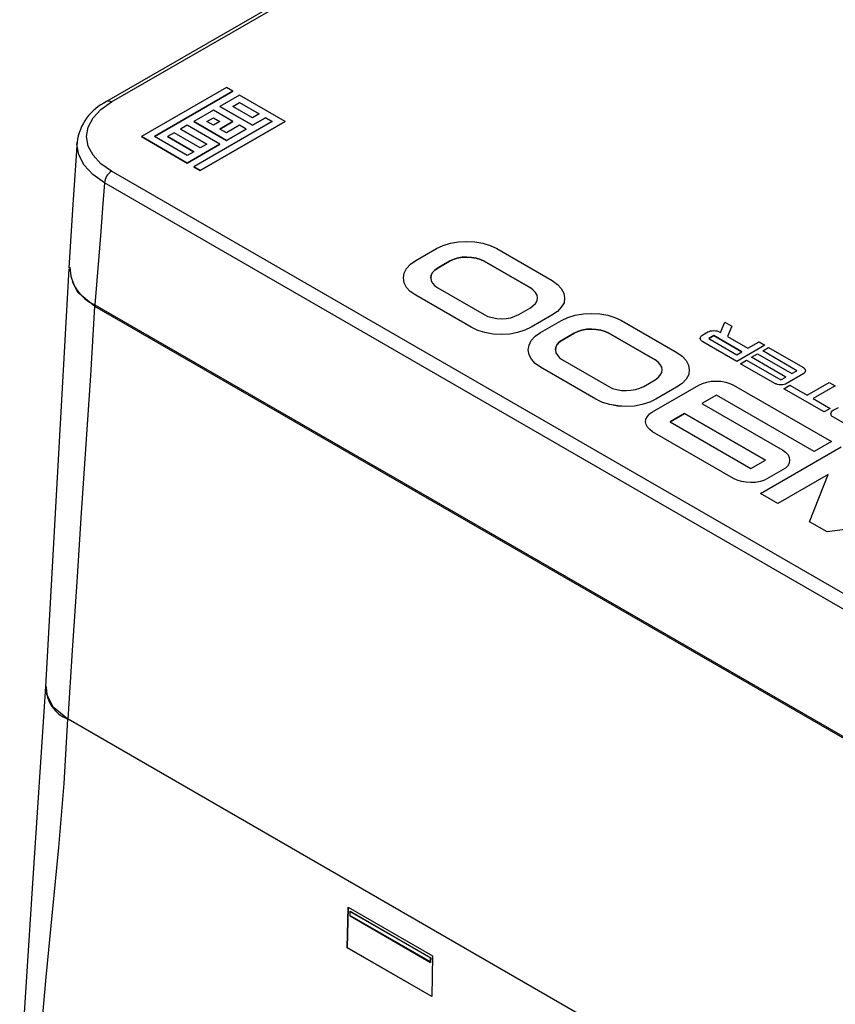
# Model space of a CAD drawing. Header units: millimetres. Extents: x 0 to 1537, y 0 to 1187.
# Tile 38 of 44: x 1100 to 1184, y 879 to 981. Entities that reach past the tile are written whole.
import ezdxf

# ---------------------------------------------------------------- set-up
doc = ezdxf.new("R2010")
doc.units = ezdxf.units.MM
doc.header["$LTSCALE"] = 5.5

msp = doc.modelspace()

# ---------------------------------------------------------------- linework, layer by layer
for p, q in [((1181.739, 1014.302), (1108.911, 972.232)), ((1109.411, 972.182), (1182.258, 1014.264)), ((1121.32, 973.683), (1112.514, 968.596)), ((1121.998, 973.292), (1121.32, 973.683)), ((1113.869, 968.596), (1121.998, 973.292)), ((1121.998, 973.291), (1113.869, 968.595)), ((1122.675, 972.901), (1120.643, 971.727)), ((1121.998, 973.292), (1121.998, 973.291)), ((1127.417, 970.163), (1122.675, 972.901)), ((1120.643, 971.727), (1124.03, 969.771)), ((1120.643, 971.727), (1120.643, 971.726)), ((1124.03, 969.771), (1120.643, 971.726)), ((1121.998, 971.727), (1122.675, 972.118)), ((1121.998, 971.727), (1122.675, 972.117)), ((1124.03, 970.554), (1121.998, 971.727)), ((1122.675, 972.118), (1124.707, 970.945)), ((1122.675, 972.118), (1122.675, 972.117)), ((1122.675, 972.117), (1124.707, 970.945)), ((1119.965, 971.335), (1117.933, 970.161)), ((1119.288, 970.162), (1119.965, 970.553)), ((1119.289, 970.161), (1119.965, 970.552)), ((1121.998, 970.162), (1119.965, 971.335)), ((1119.965, 970.553), (1120.643, 970.162)), ((1119.965, 970.553), (1119.965, 970.552)), ((1119.965, 970.552), (1120.642, 970.162)), ((1124.707, 970.945), (1124.03, 970.554)), ((1124.03, 969.771), (1125.385, 970.554)), ((1125.385, 970.553), (1124.03, 969.771)), ((1125.385, 970.554), (1126.062, 970.163)), ((1125.385, 970.554), (1125.385, 970.553)), ((1126.061, 970.163), (1125.385, 970.553)), ((1117.256, 969.77), (1116.578, 969.379)), ((1120.643, 967.815), (1117.256, 969.77)), ((1126.062, 970.163), (1117.933, 965.467)), ((1121.32, 968.205), (1117.933, 970.161)), ((1117.933, 970.161), (1121.32, 968.206)), ((1117.933, 970.161), (1117.933, 970.161)), ((1118.611, 965.076), (1127.417, 970.163)), ((1127.417, 970.162), (1118.611, 965.075)), ((1119.965, 969.771), (1119.288, 970.162)), ((1120.643, 970.162), (1119.965, 969.771)), ((1120.643, 969.38), (1121.998, 970.162)), ((1121.998, 970.161), (1120.643, 969.379)), ((1122.675, 969.771), (1121.32, 968.988)), ((1121.998, 970.162), (1121.998, 970.161)), ((1123.352, 969.38), (1122.675, 969.771)), ((1124.03, 969.771), (1124.03, 969.771)), ((1127.417, 970.163), (1127.417, 970.162)), ((1112.514, 968.596), (1117.256, 965.858)), ((1112.514, 968.596), (1112.514, 968.595)), ((1117.256, 965.857), (1112.514, 968.595)), ((1117.256, 966.641), (1113.869, 968.596)), ((1115.901, 968.987), (1115.223, 968.596)), ((1115.223, 968.596), (1117.933, 967.032)), ((1115.223, 968.596), (1115.223, 968.595)), ((1117.932, 967.031), (1115.223, 968.595)), ((1118.611, 967.423), (1115.901, 968.987)), ((1116.578, 969.379), (1119.288, 967.815)), ((1116.578, 969.379), (1116.578, 969.378)), ((1119.287, 967.814), (1116.578, 969.378)), ((1121.32, 968.988), (1120.643, 969.38)), ((1121.32, 968.206), (1123.352, 969.38)), ((1123.352, 969.379), (1121.32, 968.205)), ((1123.352, 969.38), (1123.352, 969.379)), ((1117.256, 965.858), (1120.643, 967.815)), ((1120.643, 967.814), (1117.256, 965.857)), ((1119.288, 967.815), (1118.611, 967.423)), ((1120.643, 967.814), (1120.643, 967.815)), ((1121.32, 968.205), (1121.32, 968.206)), ((1117.933, 967.032), (1117.256, 966.641)), ((1117.256, 965.858), (1117.256, 965.857)), ((1117.933, 965.467), (1118.611, 965.076)), ((1117.933, 965.467), (1117.933, 965.466)), ((1118.611, 965.075), (1117.933, 965.466)), ((1248.141, 884.916), (1109.411, 965.003)), ((1118.611, 965.076), (1118.611, 965.075)), ((1247.434, 883.713), (1108.705, 963.8)), ((1143.097, 956.992), (1143.777, 957.316)), ((1143.777, 957.316), (1144.519, 957.539)), ((1144.519, 957.539), (1145.377, 957.693)), ((1145.377, 957.693), (1146.209, 957.727)), ((1146.209, 957.727), (1147.067, 957.675)), ((1147.067, 957.675), (1147.896, 957.539)), ((1147.896, 957.539), (1148.636, 957.317)), ((1148.636, 957.317), (1149.318, 956.992)), ((1140.933, 955.742), (1143.097, 956.992)), ((1149.318, 956.992), (1155.065, 953.674)), ((1139.985, 954.921), (1140.4, 955.365)), ((1140.4, 955.365), (1140.933, 955.742)), ((1144.431, 955.674), (1143.246, 954.99)), ((1143.246, 954.989), (1144.431, 955.673)), ((1144.815, 955.863), (1144.431, 955.674)), ((1144.431, 955.673), (1144.815, 955.862)), ((1144.431, 955.673), (1144.431, 955.674)), ((1145.23, 955.999), (1144.815, 955.863)), ((1144.815, 955.862), (1145.23, 955.998)), ((1144.815, 955.862), (1144.815, 955.863)), ((1145.735, 956.085), (1145.23, 955.999)), ((1145.23, 955.998), (1145.735, 956.084)), ((1145.23, 955.998), (1145.23, 955.999)), ((1146.237, 956.101), (1145.735, 956.085)), ((1145.735, 956.084), (1146.237, 956.101)), ((1145.735, 956.084), (1145.735, 956.085)), ((1146.711, 956.069), (1146.237, 956.101)), ((1146.237, 956.101), (1146.711, 956.068)), ((1146.237, 956.101), (1146.237, 956.101)), ((1147.185, 956), (1146.711, 956.069)), ((1146.711, 956.068), (1146.711, 956.069)), ((1146.711, 956.068), (1147.185, 955.999)), ((1147.628, 955.846), (1147.185, 956)), ((1147.185, 955.999), (1147.185, 956)), ((1147.185, 955.999), (1147.628, 955.845)), ((1148.015, 955.691), (1147.628, 955.846)), ((1147.628, 955.845), (1147.628, 955.846)), ((1147.628, 955.845), (1148.015, 955.69)), ((1152.814, 952.921), (1148.015, 955.691)), ((1148.015, 955.69), (1148.015, 955.691)), ((1148.015, 955.69), (1152.814, 952.92)), ((1139.661, 953.945), (1139.748, 954.441)), ((1139.748, 954.441), (1139.985, 954.921)), ((1142.535, 954.237), (1142.505, 953.945)), ((1142.505, 953.945), (1142.535, 954.236)), ((1142.654, 954.51), (1142.535, 954.237)), ((1142.535, 954.236), (1142.654, 954.51)), ((1142.535, 954.236), (1142.535, 954.237)), ((1142.919, 954.768), (1142.654, 954.51)), ((1142.654, 954.51), (1142.919, 954.767)), ((1142.654, 954.51), (1142.654, 954.51)), ((1143.246, 954.99), (1142.919, 954.768)), ((1142.919, 954.767), (1143.246, 954.989)), ((1142.919, 954.767), (1142.919, 954.768)), ((1143.246, 954.989), (1143.246, 954.99)), ((1139.751, 953.449), (1139.661, 953.945)), ((1139.661, 953.944), (1139.661, 953.945)), ((1139.751, 953.448), (1139.661, 953.944)), ((1139.988, 952.97), (1139.751, 953.449)), ((1139.751, 953.448), (1139.751, 953.449)), ((1139.988, 952.969), (1139.751, 953.448)), ((1142.505, 953.945), (1142.533, 953.655)), ((1142.533, 953.655), (1142.682, 953.399)), ((1142.682, 953.399), (1142.919, 953.125)), ((1155.065, 953.674), (1155.627, 953.281)), ((1155.627, 953.281), (1156.013, 952.853)), ((1140.372, 952.543), (1139.988, 952.97)), ((1139.988, 952.969), (1139.988, 952.97)), ((1140.372, 952.542), (1139.988, 952.969)), ((1140.936, 952.149), (1140.372, 952.543)), ((1140.372, 952.542), (1140.372, 952.543)), ((1140.936, 952.149), (1140.372, 952.542)), ((1146.683, 948.831), (1140.936, 952.149)), ((1146.683, 948.832), (1140.936, 952.149)), ((1140.936, 952.149), (1140.936, 952.149)), ((1142.919, 953.125), (1143.216, 952.919)), ((1143.216, 952.919), (1148.015, 950.149)), ((1153.11, 952.681), (1152.814, 952.921)), ((1152.814, 952.921), (1152.814, 952.92)), ((1153.11, 952.681), (1152.814, 952.92)), ((1153.347, 952.443), (1153.11, 952.681)), ((1153.347, 952.442), (1153.11, 952.681)), ((1153.11, 952.681), (1153.11, 952.681)), ((1153.496, 952.152), (1153.347, 952.443)), ((1153.347, 952.442), (1153.347, 952.443)), ((1153.496, 952.151), (1153.347, 952.442)), ((1153.553, 951.878), (1153.496, 952.152)), ((1153.496, 952.151), (1153.496, 952.152)), ((1153.553, 951.878), (1153.496, 952.151)), ((1156.013, 952.853), (1156.279, 952.358)), ((1156.279, 952.358), (1156.34, 951.879)), ((1107.705, 951.162), (1247.857, 870.254)), ((1153.11, 951.075), (1153.347, 951.313)), ((1153.347, 951.313), (1153.496, 951.604)), ((1153.496, 951.604), (1153.553, 951.878)), ((1156.309, 951.382), (1156.013, 950.904)), ((1156.309, 951.381), (1156.013, 950.903)), ((1156.34, 951.879), (1156.309, 951.382)), ((1156.34, 951.878), (1156.309, 951.381)), ((1156.309, 951.381), (1156.309, 951.382)), ((1156.34, 951.878), (1156.34, 951.879)), ((1247.858, 870.086), (1107.705, 950.995)), ((1148.015, 950.149), (1148.401, 949.961)), ((1151.214, 949.979), (1151.629, 950.15)), ((1151.629, 950.15), (1152.814, 950.835)), ((1152.814, 950.835), (1153.11, 951.075)), ((1155.037, 950.099), (1152.873, 948.849)), ((1155.037, 950.098), (1152.873, 948.848)), ((1155.627, 950.476), (1155.037, 950.099)), ((1155.627, 950.475), (1155.037, 950.098)), ((1155.037, 950.099), (1155.037, 950.098)), ((1156.013, 950.904), (1155.627, 950.476)), ((1156.013, 950.903), (1155.627, 950.475)), ((1155.627, 950.475), (1155.627, 950.476)), ((1156.013, 950.903), (1156.013, 950.904)), ((1156.698, 949.857), (1157.439, 950.081)), ((1157.439, 950.081), (1158.297, 950.234)), ((1158.297, 950.234), (1159.129, 950.268)), ((1159.129, 950.268), (1159.987, 950.217)), ((1159.987, 950.217), (1160.817, 950.08)), ((1160.817, 950.08), (1161.556, 949.858)), ((1148.401, 949.961), (1148.844, 949.842)), ((1148.844, 949.842), (1149.318, 949.738)), ((1149.318, 949.738), (1149.821, 949.722)), ((1149.821, 949.722), (1150.297, 949.756)), ((1150.297, 949.756), (1150.771, 949.825)), ((1150.771, 949.825), (1151.214, 949.979)), ((1153.854, 948.283), (1156.017, 949.533)), ((1156.017, 949.533), (1156.698, 949.857)), ((1161.556, 949.858), (1162.239, 949.533)), ((1162.239, 949.533), (1167.986, 946.215)), ((1172.505, 948.296), (1172.948, 949.361)), ((1172.948, 949.361), (1173.68, 948.939)), ((1147.363, 948.507), (1146.683, 948.832)), ((1146.683, 948.831), (1146.683, 948.832)), ((1147.363, 948.507), (1146.683, 948.831)), ((1148.105, 948.284), (1147.363, 948.507)), ((1148.105, 948.284), (1147.363, 948.507)), ((1147.363, 948.507), (1147.363, 948.507)), ((1148.963, 948.13), (1148.105, 948.284)), ((1148.963, 948.131), (1148.105, 948.284)), ((1148.105, 948.284), (1148.105, 948.284)), ((1149.792, 948.096), (1148.963, 948.131)), ((1148.963, 948.13), (1148.963, 948.131)), ((1149.792, 948.095), (1148.963, 948.13)), ((1150.681, 948.13), (1149.792, 948.095)), ((1150.681, 948.13), (1149.792, 948.096)), ((1149.792, 948.095), (1149.792, 948.096)), ((1151.48, 948.285), (1150.681, 948.13)), ((1151.48, 948.284), (1150.681, 948.13)), ((1150.681, 948.13), (1150.681, 948.13)), ((1152.25, 948.525), (1151.48, 948.285)), ((1152.25, 948.524), (1151.48, 948.284)), ((1151.48, 948.284), (1151.48, 948.285)), ((1152.873, 948.849), (1152.25, 948.525)), ((1152.873, 948.848), (1152.25, 948.524)), ((1152.25, 948.524), (1152.25, 948.525)), ((1152.873, 948.848), (1152.873, 948.849)), ((1153.321, 947.907), (1153.854, 948.283)), ((1157.352, 948.215), (1156.167, 947.531)), ((1156.167, 947.53), (1157.352, 948.214)), ((1157.736, 948.404), (1157.352, 948.215)), ((1157.352, 948.214), (1157.736, 948.403)), ((1157.352, 948.214), (1157.352, 948.215)), ((1158.15, 948.54), (1157.736, 948.404)), ((1157.736, 948.403), (1158.15, 948.539)), ((1157.736, 948.403), (1157.736, 948.404)), ((1158.655, 948.626), (1158.15, 948.54)), ((1158.15, 948.539), (1158.655, 948.625)), ((1158.15, 948.539), (1158.15, 948.54)), ((1159.158, 948.643), (1158.655, 948.626)), ((1158.655, 948.625), (1159.158, 948.642)), ((1158.655, 948.625), (1158.655, 948.626)), ((1159.632, 948.61), (1159.158, 948.643)), ((1159.158, 948.642), (1159.158, 948.643)), ((1159.158, 948.642), (1159.632, 948.609)), ((1160.106, 948.541), (1159.632, 948.61)), ((1159.632, 948.609), (1159.632, 948.61)), ((1159.632, 948.609), (1160.106, 948.541)), ((1160.549, 948.387), (1160.106, 948.541)), ((1160.106, 948.541), (1160.549, 948.386)), ((1160.106, 948.541), (1160.106, 948.541)), ((1160.935, 948.232), (1160.549, 948.387)), ((1160.549, 948.386), (1160.549, 948.387)), ((1160.549, 948.386), (1160.935, 948.232)), ((1165.734, 945.462), (1160.935, 948.232)), ((1160.935, 948.232), (1165.734, 945.461)), ((1160.935, 948.232), (1160.935, 948.232)), ((1170.558, 947.968), (1170.661, 948.04)), ((1170.661, 948.04), (1171.186, 948.343)), ((1171.186, 948.343), (1171.32, 948.408)), ((1171.32, 948.408), (1171.475, 948.45)), ((1171.475, 948.45), (1171.63, 948.48)), ((1171.63, 948.48), (1171.815, 948.492)), ((1171.815, 948.492), (1171.98, 948.48)), ((1171.98, 948.48), (1172.155, 948.45)), ((1172.155, 948.45), (1172.3, 948.403)), ((1172.3, 948.403), (1172.433, 948.337)), ((1172.433, 948.337), (1172.505, 948.296)), ((1173.68, 948.939), (1173.226, 947.879)), ((1173.68, 948.938), (1173.227, 947.879)), ((1173.68, 948.938), (1173.68, 948.939)), ((1152.669, 946.983), (1152.906, 947.462)), ((1152.906, 947.462), (1153.321, 947.907)), ((1155.574, 947.052), (1155.456, 946.778)), ((1155.456, 946.777), (1155.574, 947.051)), ((1155.84, 947.309), (1155.574, 947.052)), ((1155.574, 947.051), (1155.84, 947.308)), ((1155.574, 947.051), (1155.574, 947.052)), ((1156.167, 947.531), (1155.84, 947.309)), ((1155.84, 947.308), (1156.167, 947.53)), ((1155.84, 947.308), (1155.84, 947.309)), ((1156.167, 947.53), (1156.167, 947.531)), ((1170.403, 947.676), (1170.424, 947.784)), ((1170.424, 947.58), (1170.403, 947.676)), ((1170.424, 947.581), (1170.403, 947.676)), ((1170.403, 947.676), (1170.403, 947.676)), ((1170.424, 947.784), (1170.476, 947.873)), ((1170.476, 947.48), (1170.424, 947.581)), ((1170.424, 947.58), (1170.424, 947.581)), ((1170.476, 947.479), (1170.424, 947.58)), ((1170.476, 947.873), (1170.558, 947.968)), ((1170.558, 947.397), (1170.476, 947.48)), ((1170.476, 947.479), (1170.476, 947.48)), ((1170.558, 947.396), (1170.476, 947.479)), ((1170.672, 947.319), (1170.558, 947.397)), ((1170.558, 947.396), (1170.558, 947.397)), ((1170.672, 947.319), (1170.558, 947.396)), ((1174.196, 945.284), (1170.672, 947.319)), ((1174.196, 945.285), (1170.672, 947.319)), ((1170.672, 947.319), (1170.672, 947.319)), ((1171.815, 947.98), (1171.29, 947.677)), ((1171.29, 947.677), (1174.206, 945.993)), ((1171.291, 947.676), (1171.815, 947.979)), ((1174.731, 946.297), (1171.815, 947.98)), ((1171.815, 947.979), (1171.815, 947.98)), ((1171.815, 947.979), (1174.73, 946.296)), ((1173.226, 947.879), (1175.349, 946.654)), ((1175.349, 946.654), (1176.493, 947.315)), ((1176.493, 947.315), (1177.101, 946.964)), ((1152.581, 946.486), (1152.669, 946.983)), ((1152.671, 945.99), (1152.581, 946.486)), ((1152.581, 946.485), (1152.581, 946.486)), ((1152.671, 945.99), (1152.581, 946.485)), ((1155.456, 946.778), (1155.425, 946.486)), ((1155.425, 946.486), (1155.456, 946.777)), ((1155.425, 946.486), (1155.454, 946.196)), ((1155.454, 946.196), (1155.603, 945.94)), ((1155.456, 946.777), (1155.456, 946.778)), ((1167.986, 946.215), (1168.547, 945.822)), ((1177.101, 946.964), (1174.196, 945.285)), ((1177.101, 946.963), (1174.196, 945.284)), ((1174.206, 945.993), (1174.731, 946.297)), ((1175.729, 945.72), (1176.347, 946.078)), ((1176.347, 946.078), (1179.892, 944.031)), ((1176.873, 946.381), (1177.491, 946.739)), ((1180.417, 944.335), (1176.873, 946.381)), ((1180.418, 944.335), (1176.873, 946.381)), ((1176.873, 946.381), (1176.873, 946.381)), ((1177.101, 946.963), (1177.101, 946.964)), ((1177.491, 946.739), (1181.036, 944.692)), ((1152.908, 945.511), (1152.671, 945.99)), ((1152.908, 945.511), (1152.671, 945.99)), ((1152.671, 945.99), (1152.671, 945.99)), ((1153.292, 945.084), (1152.908, 945.511)), ((1153.292, 945.085), (1152.908, 945.511)), ((1152.908, 945.511), (1152.908, 945.511)), ((1153.856, 944.691), (1153.292, 945.085)), ((1153.292, 945.084), (1153.292, 945.085)), ((1153.856, 944.69), (1153.292, 945.084)), ((1155.603, 945.94), (1155.84, 945.667)), ((1155.84, 945.667), (1156.136, 945.46)), ((1156.136, 945.46), (1160.935, 942.69)), ((1166.03, 945.223), (1165.734, 945.462)), ((1165.734, 945.462), (1165.734, 945.461)), ((1166.03, 945.222), (1165.734, 945.461)), ((1166.267, 944.984), (1166.03, 945.223)), ((1166.03, 945.222), (1166.03, 945.223)), ((1166.267, 944.984), (1166.03, 945.222)), ((1166.417, 944.693), (1166.267, 944.984)), ((1166.417, 944.692), (1166.267, 944.984)), ((1166.267, 944.984), (1166.267, 944.984)), ((1168.547, 945.822), (1168.934, 945.394)), ((1168.934, 945.394), (1169.199, 944.899)), ((1174.196, 945.285), (1174.196, 945.284)), ((1174.586, 945.06), (1175.204, 945.417)), ((1178.13, 943.014), (1174.586, 945.06)), ((1174.586, 945.059), (1174.586, 945.06)), ((1178.13, 943.013), (1174.586, 945.059)), ((1175.204, 945.417), (1178.748, 943.371)), ((1179.273, 943.674), (1175.729, 945.72)), ((1179.274, 943.674), (1175.729, 945.72)), ((1175.729, 945.72), (1175.729, 945.72)), ((1159.603, 941.373), (1153.856, 944.691)), ((1153.856, 944.69), (1153.856, 944.691)), ((1159.603, 941.372), (1153.856, 944.69)), ((1166.267, 943.854), (1166.417, 944.145)), ((1166.474, 944.419), (1166.417, 944.693)), ((1166.417, 944.692), (1166.417, 944.693)), ((1166.474, 944.419), (1166.417, 944.692)), ((1166.417, 944.145), (1166.474, 944.419)), ((1169.199, 944.899), (1169.26, 944.42)), ((1169.26, 944.42), (1169.23, 943.923)), ((1169.26, 944.419), (1169.23, 943.922)), ((1169.26, 944.419), (1169.26, 944.42)), ((1181.15, 944.055), (1179.233, 942.947)), ((1181.15, 944.055), (1179.233, 942.948)), ((1179.892, 944.031), (1180.418, 944.335)), ((1181.036, 944.692), (1181.139, 944.62)), ((1181.139, 944.62), (1181.232, 944.531)), ((1181.231, 944.139), (1181.15, 944.055)), ((1181.231, 944.138), (1181.15, 944.055)), ((1181.15, 944.055), (1181.15, 944.055)), ((1181.273, 944.234), (1181.231, 944.139)), ((1181.273, 944.233), (1181.231, 944.138)), ((1181.231, 944.138), (1181.231, 944.139)), ((1181.232, 944.531), (1181.273, 944.436)), ((1181.273, 944.436), (1181.293, 944.341)), ((1181.293, 944.341), (1181.273, 944.234)), ((1181.293, 944.34), (1181.273, 944.233)), ((1181.273, 944.233), (1181.273, 944.234)), ((1181.293, 944.34), (1181.293, 944.341)), ((1164.549, 942.692), (1165.734, 943.376)), ((1165.734, 943.376), (1166.03, 943.616)), ((1166.03, 943.616), (1166.267, 943.854)), ((1168.547, 943.017), (1167.957, 942.64)), ((1168.547, 943.016), (1167.957, 942.64)), ((1168.934, 943.445), (1168.547, 943.017)), ((1168.934, 943.444), (1168.547, 943.016)), ((1168.547, 943.016), (1168.547, 943.017)), ((1169.23, 943.923), (1168.934, 943.445)), ((1169.23, 943.922), (1168.934, 943.444)), ((1168.934, 943.444), (1168.934, 943.445)), ((1169.23, 943.922), (1169.23, 943.923)), ((1170.27, 942.844), (1170.628, 943.015)), ((1170.628, 943.015), (1171.102, 943.152)), ((1171.102, 943.152), (1171.545, 943.238)), ((1171.545, 943.238), (1172.047, 943.254)), ((1172.047, 943.254), (1172.552, 943.237)), ((1172.552, 943.237), (1173.055, 943.152)), ((1173.055, 943.152), (1173.471, 943.015)), ((1173.471, 943.015), (1173.855, 942.826)), ((1178.254, 942.954), (1178.13, 943.014)), ((1178.13, 943.013), (1178.13, 943.014)), ((1178.254, 942.953), (1178.13, 943.013)), ((1178.409, 942.9), (1178.254, 942.954)), ((1178.254, 942.953), (1178.254, 942.954)), ((1178.409, 942.9), (1178.254, 942.953)), ((1178.748, 943.371), (1179.274, 943.674)), ((1179.233, 942.948), (1179.088, 942.901)), ((1179.233, 942.947), (1179.088, 942.9)), ((1179.233, 942.947), (1179.233, 942.948)), ((1181.47, 941.8), (1183.758, 943.121)), ((1183.758, 943.121), (1184.387, 942.758)), ((1160.935, 942.69), (1161.321, 942.502)), ((1161.321, 942.502), (1161.765, 942.383)), ((1161.765, 942.383), (1162.239, 942.279)), ((1162.239, 942.279), (1162.741, 942.263)), ((1162.741, 942.263), (1163.217, 942.297)), ((1163.217, 942.297), (1163.691, 942.366)), ((1163.691, 942.366), (1164.134, 942.521)), ((1164.134, 942.521), (1164.549, 942.692)), ((1165.471, 940.071), (1170.27, 942.844)), ((1167.957, 942.64), (1165.793, 941.39)), ((1167.957, 942.64), (1165.793, 941.39)), ((1167.957, 942.64), (1167.957, 942.64)), ((1173.855, 942.826), (1183.987, 936.978)), ((1178.574, 942.876), (1178.409, 942.9)), ((1178.574, 942.877), (1178.409, 942.9)), ((1178.409, 942.9), (1178.409, 942.9)), ((1178.738, 942.865), (1178.574, 942.877)), ((1178.574, 942.876), (1178.574, 942.877)), ((1178.738, 942.864), (1178.574, 942.876)), ((1178.923, 942.877), (1178.738, 942.865)), ((1178.923, 942.876), (1178.738, 942.864)), ((1178.738, 942.864), (1178.738, 942.865)), ((1179.088, 942.901), (1178.923, 942.877)), ((1179.088, 942.9), (1178.923, 942.876)), ((1178.923, 942.876), (1178.923, 942.877)), ((1179.08, 942.466), (1179.698, 942.823)), ((1183.233, 940.068), (1179.08, 942.466)), ((1179.08, 942.465), (1179.08, 942.466)), ((1183.233, 940.067), (1179.08, 942.465)), ((1179.088, 942.9), (1179.088, 942.901)), ((1179.698, 942.823), (1181.47, 941.8)), ((1184.387, 942.758), (1182.099, 941.437)), ((1184.387, 942.757), (1182.1, 941.436)), ((1184.387, 942.757), (1184.387, 942.758)), ((1160.283, 941.049), (1159.603, 941.373)), ((1159.603, 941.372), (1159.603, 941.373)), ((1160.283, 941.048), (1159.603, 941.372)), ((1161.025, 940.826), (1160.283, 941.049)), ((1160.283, 941.048), (1160.283, 941.049)), ((1161.025, 940.825), (1160.283, 941.048)), ((1165.17, 941.066), (1164.4, 940.826)), ((1165.17, 941.065), (1164.4, 940.825)), ((1165.793, 941.39), (1165.17, 941.065)), ((1165.793, 941.39), (1165.17, 941.066)), ((1165.17, 941.065), (1165.17, 941.066)), ((1165.793, 941.39), (1165.793, 941.39)), ((1172.078, 941.8), (1170.568, 940.928)), ((1170.568, 940.928), (1178.951, 936.089)), ((1172.078, 941.799), (1170.569, 940.927)), ((1182.209, 935.951), (1172.078, 941.8)), ((1172.078, 941.799), (1172.078, 941.8)), ((1182.209, 935.95), (1172.078, 941.799)), ((1182.099, 941.437), (1183.851, 940.425)), ((1161.883, 940.673), (1161.025, 940.826)), ((1161.025, 940.825), (1161.025, 940.826)), ((1161.883, 940.672), (1161.025, 940.825)), ((1162.712, 940.637), (1161.883, 940.673)), ((1161.883, 940.672), (1161.883, 940.673)), ((1162.712, 940.636), (1161.883, 940.672)), ((1163.601, 940.672), (1162.712, 940.637)), ((1163.601, 940.671), (1162.712, 940.636)), ((1162.712, 940.636), (1162.712, 940.637)), ((1164.4, 940.826), (1163.601, 940.672)), ((1164.4, 940.825), (1163.601, 940.671)), ((1163.601, 940.671), (1163.601, 940.672)), ((1164.4, 940.825), (1164.4, 940.826)), ((1165.146, 939.848), (1165.471, 940.071)), ((1168.791, 939.901), (1167.279, 939.027)), ((1167.28, 939.027), (1168.791, 939.9)), ((1177.173, 935.062), (1168.791, 939.901)), ((1168.791, 939.9), (1168.791, 939.901)), ((1168.791, 939.9), (1177.173, 935.061)), ((1183.851, 940.425), (1183.233, 940.068)), ((1183.851, 940.424), (1183.233, 940.067)), ((1183.233, 940.067), (1183.233, 940.068)), ((1183.851, 940.424), (1183.851, 940.425)), ((1183.934, 939.865), (1183.955, 939.972)), ((1183.955, 939.972), (1184.007, 940.061)), ((1184.007, 940.061), (1184.089, 940.156)), ((1184.089, 940.156), (1184.192, 940.228)), ((1184.192, 940.228), (1184.717, 940.532)), ((1164.731, 939.028), (1164.76, 939.318)), ((1164.791, 938.753), (1164.731, 939.028)), ((1164.731, 939.027), (1164.731, 939.028)), ((1164.791, 938.752), (1164.731, 939.027)), ((1164.76, 939.318), (1164.94, 939.592)), ((1164.94, 939.592), (1165.146, 939.848)), ((1167.279, 939.027), (1175.661, 934.188)), ((1183.955, 939.77), (1183.934, 939.865)), ((1183.934, 939.864), (1183.934, 939.865)), ((1183.955, 939.769), (1183.934, 939.864)), ((1184.007, 939.669), (1183.955, 939.77)), ((1183.955, 939.769), (1183.955, 939.77)), ((1184.007, 939.668), (1183.955, 939.769)), ((1184.089, 939.585), (1184.007, 939.669)), ((1184.007, 939.668), (1184.007, 939.669)), ((1184.089, 939.584), (1184.007, 939.668)), ((1184.203, 939.508), (1184.089, 939.585)), ((1184.089, 939.584), (1184.089, 939.585)), ((1184.203, 939.507), (1184.089, 939.584)), ((1187.727, 937.474), (1184.203, 939.508)), ((1184.203, 939.507), (1184.203, 939.508)), ((1187.727, 937.473), (1184.203, 939.507)), ((1164.938, 938.463), (1164.791, 938.753)), ((1164.791, 938.752), (1164.791, 938.753)), ((1164.938, 938.462), (1164.791, 938.752)), ((1165.177, 938.224), (1164.938, 938.463)), ((1164.938, 938.462), (1164.938, 938.463)), ((1165.177, 938.223), (1164.938, 938.462)), ((1165.473, 937.984), (1165.177, 938.224)), ((1165.177, 938.223), (1165.177, 938.224)), ((1165.473, 937.983), (1165.177, 938.223)), ((1173.855, 933.145), (1165.473, 937.984)), ((1165.473, 937.983), (1165.473, 937.984)), ((1173.855, 933.144), (1165.473, 937.983)), ((1183.987, 936.978), (1182.209, 935.951)), ((1183.987, 936.977), (1182.209, 935.95)), ((1183.987, 936.977), (1183.987, 936.978)), ((1176.645, 931.603), (1184.998, 936.429)), ((1178.951, 936.089), (1179.247, 935.882)), ((1179.247, 935.882), (1179.515, 935.626)), ((1182.209, 935.95), (1182.209, 935.951)), ((1175.661, 934.188), (1177.173, 935.062)), ((1179.515, 935.626), (1179.633, 935.352)), ((1179.662, 935.062), (1179.631, 934.771)), ((1179.662, 935.061), (1179.631, 934.77)), ((1179.633, 935.352), (1179.662, 935.062)), ((1179.662, 935.061), (1179.662, 935.062)), ((1179.247, 934.24), (1177.055, 932.973)), ((1179.247, 934.239), (1177.055, 932.973)), ((1179.513, 934.497), (1179.247, 934.24)), ((1179.513, 934.496), (1179.247, 934.239)), ((1179.247, 934.24), (1179.247, 934.239)), ((1179.631, 934.771), (1179.513, 934.497)), ((1179.631, 934.77), (1179.513, 934.496)), ((1179.513, 934.496), (1179.513, 934.497)), ((1179.631, 934.77), (1179.631, 934.771)), ((1174.242, 932.991), (1173.855, 933.145)), ((1173.855, 933.144), (1173.855, 933.145)), ((1174.242, 932.99), (1173.855, 933.144)), ((1174.685, 932.836), (1174.242, 932.991)), ((1174.242, 932.99), (1174.242, 932.991)), ((1174.685, 932.835), (1174.242, 932.99)), ((1175.159, 932.768), (1174.685, 932.836)), ((1174.685, 932.835), (1174.685, 932.836)), ((1175.159, 932.767), (1174.685, 932.835)), ((1175.633, 932.735), (1175.159, 932.768)), ((1175.159, 932.767), (1175.159, 932.768)), ((1175.633, 932.734), (1175.159, 932.767)), ((1176.135, 932.751), (1175.633, 932.734)), ((1176.135, 932.751), (1175.633, 932.735)), ((1175.633, 932.734), (1175.633, 932.735)), ((1176.64, 932.838), (1176.135, 932.751)), ((1176.64, 932.837), (1176.135, 932.751)), ((1176.135, 932.751), (1176.135, 932.751)), ((1177.055, 932.973), (1176.64, 932.837)), ((1177.055, 932.973), (1176.64, 932.838)), ((1176.64, 932.837), (1176.64, 932.838)), ((1177.055, 932.973), (1177.055, 932.973)), ((1183.666, 933.571), (1178.453, 930.56)), ((1183.666, 933.57), (1178.453, 930.559)), ((1181.74, 928.662), (1183.666, 933.571)), ((1178.453, 930.559), (1176.645, 931.603)), ((1178.453, 930.56), (1176.645, 931.603)), ((1176.645, 931.603), (1176.645, 931.603)), ((1178.453, 930.559), (1178.453, 930.56)), ((1183.548, 927.618), (1181.74, 928.662)), ((1181.74, 928.661), (1181.74, 928.662)), ((1183.548, 927.617), (1181.74, 928.661)), ((1192.049, 928.732), (1183.548, 927.618)), ((1192.047, 928.731), (1183.548, 927.617)), ((1183.548, 927.617), (1183.548, 927.618)), ((1104.924, 908.202), (1104.909, 908.211)), ((1248.584, 825.269), (1104.924, 908.202)), ((1133.844, 884.523), (1133.947, 888.713)), ((1133.854, 884.529), (1133.956, 888.707)), ((1133.947, 888.713), (1142.677, 883.673)), ((1134.108, 888.28), (1134.147, 888.303)), ((1142.447, 883.466), (1134.108, 888.28)), ((1134.108, 888.28), (1134.114, 887.875)), ((1142.453, 883.061), (1134.114, 887.875)), ((1134.114, 887.875), (1134.137, 887.822)), ((1134.147, 888.303), (1142.486, 883.489)), ((1134.137, 887.822), (1142.476, 883.008)), ((1133.844, 884.523), (1133.854, 884.529)), ((1142.594, 879.472), (1133.844, 884.523)), ((1142.594, 879.483), (1133.854, 884.529)), ((1142.447, 883.466), (1142.486, 883.489)), ((1142.453, 883.061), (1142.447, 883.466)), ((1142.476, 883.008), (1142.453, 883.061)), ((1142.486, 883.489), (1142.476, 883.008)), ((1142.677, 883.673), (1142.594, 879.472))]:
    msp.add_line(p, q)
at = {"flags": 128}
for points in [[(1109.411, 965.003), (1108.314, 965.776), (1107.502, 966.654), (1107.003, 967.607), (1106.835, 968.594), (1107.006, 969.586), (1107.505, 970.535), (1108.319, 971.414), (1109.411, 972.182)], [(1105.849, 968.136), (1105.426, 961.558), (1105.01, 954.98)], [(1108.705, 963.8), (1107.483, 964.666), (1106.579, 965.649), (1106.023, 966.713), (1105.837, 967.814), (1105.876, 968.043)], [(1108.705, 963.8), (1108.5, 961.227), (1108.299, 958.748), (1108.103, 956.218), (1107.894, 953.696), (1107.705, 951.162)], [(1105.01, 954.894), (1103.802, 933.279), (1102.587, 911.593)], [(1107.705, 950.995), (1105.918, 952.449), (1105.372, 953.548)], [(1104.924, 908.202), (1105.376, 915.341), (1105.854, 922.464), (1106.318, 929.596), (1106.781, 936.728), (1107.262, 943.85), (1107.705, 950.995)], [(1102.563, 911.602), (1101.24, 891.208), (1099.906, 870.751)], [(1104.909, 908.211), (1103.371, 909.467), (1102.63, 910.958), (1102.693, 911.585)], [(1101.655, 868.206), (1102.065, 874.876), (1102.63, 881.476), (1103.29, 888.204), (1103.947, 894.929), (1104.508, 901.535), (1104.909, 908.211)]]:
    msp.add_lwpolyline(points, dxfattribs=at)
for centre, radius, start, end in [((1111.305, 967.268), 5.511, 115.74254, 172.46802), ((1109.121, 971.799), 0.481, 52.84234, 115.88474), ((1110.244, 963.705), 1.543, 122.68529, 176.47054), ((1109.325, 955.052), 4.214, 179.84704, 247.39542), ((1106.122, 911.459), 3.468, 177.79666, 249.51957)]:
    msp.add_arc(centre, radius, start, end)

doc.saveas('drawing.dxf')
